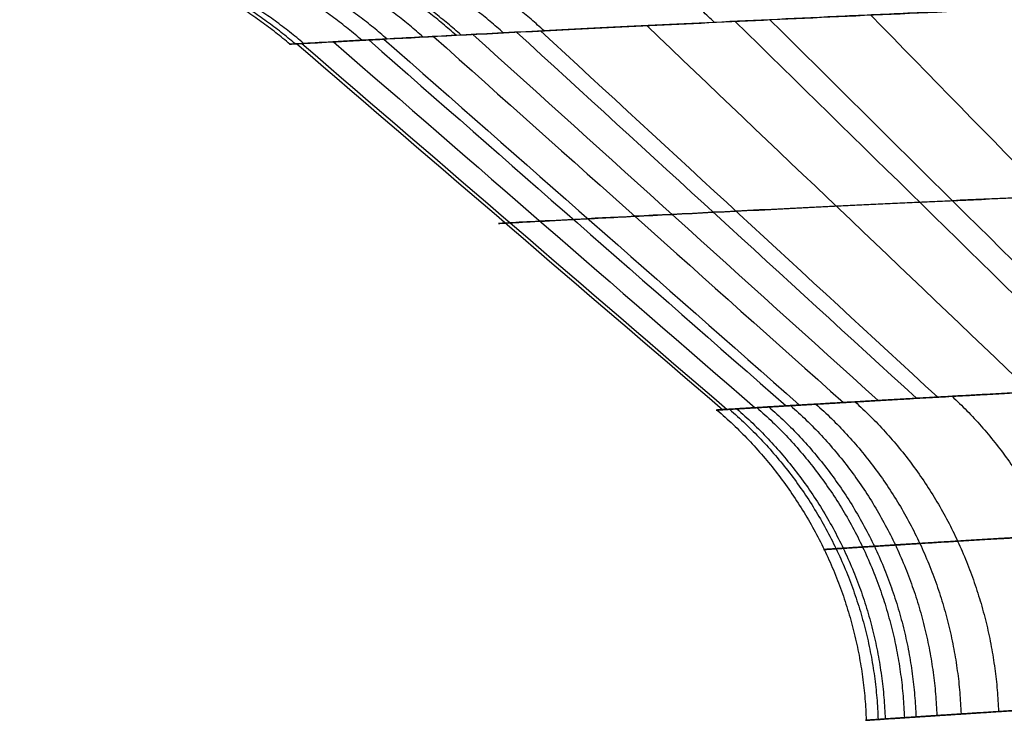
# Model space of a CAD drawing. Header units: millimetres. Extents: x -305 to 305, y -150 to 0.
# Tile 4 of 30: x -43.62 to -32.12, y -113.67 to -105.49. Entities that reach past the tile are written whole.
import ezdxf

# ---------------------------------------------------------------- set-up
doc = ezdxf.new("R2010")
doc.units = ezdxf.units.MM
doc.header["$MEASUREMENT"] = 0
doc.layers.add('Default', color=7, linetype='Continuous', true_color=0x000000)

msp = doc.modelspace()

# ---------------------------------------------------------------- linework, layer by layer
at = {"layer": 'Default'}
for points, weights in [([(-37.4987035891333, -105.6173802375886, 15.15462134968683), (-38.75586303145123, -104.4548942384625, 15.64468607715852), (-40.40432092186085, -104.4069397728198, 16.31719923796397)], [0.9999999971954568, 0.9420224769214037, 1.000000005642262]), ([(-35.50953393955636, -105.5189437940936, -19.32610756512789), (-36.69697890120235, -104.3595822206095, -19.94951304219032), (-38.24996008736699, -104.3035985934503, -20.80268034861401)], [0.9999999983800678, 0.9425111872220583, 1.000000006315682]), ([(-39.33314065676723, -105.712607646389, 9.489964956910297), (-40.6549756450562, -104.5471241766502, 9.797618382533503), (-42.39263333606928, -104.5069909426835, 10.22092106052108)], [0.9999999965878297, 0.9415502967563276, 1.000000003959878]), ([(-38.90872289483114, -105.6901996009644, -11.08832090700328), (-40.21558093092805, -104.5254198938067, -11.44750154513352), (-41.93252629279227, -104.4834429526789, -11.94140131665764)], [0.999999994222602, 0.9416613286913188, 1.000000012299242]), ([(-38.52467741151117, -105.6701169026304, 12.34533545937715), (-39.81795003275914, -104.5059667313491, 12.74513551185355), (-41.51614042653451, -104.4623362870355, 13.29457663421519)], [1.000000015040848, 0.941760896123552, 1.000000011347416]), ([(-38.46722654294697, -105.6671329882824, -12.52135660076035), (-39.75846433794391, -104.503074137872, -12.926863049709), (-41.45384866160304, -104.4591990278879, -13.48409774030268)], [0.9999999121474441, 0.9417755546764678, 1.000000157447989]), ([(-37.97476348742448, -105.6416878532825, -13.93100722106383), (-39.24867124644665, -104.4784332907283, -14.38178599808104), (-40.92017014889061, -104.4324700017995, -15.00080332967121)], [0.9999999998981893, 0.9419018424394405, 1.000000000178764]), ([(-40.46700448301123, -105.7735870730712, 0.6531672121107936), (-41.82902642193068, -104.6061986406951, 0.6743580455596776), (-43.62242089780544, -104.571102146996, 0.7035651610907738)], [0.999999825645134, 0.9412482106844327, 0.9999999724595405]), ([(-40.40501315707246, -105.7702127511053, -2.322548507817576), (-41.76483327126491, -104.6029269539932, -2.397968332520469), (-43.55516874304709, -104.567551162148, -2.501903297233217)], [0.9999999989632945, 0.9412648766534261, 1.000000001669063]), ([(-40.30656918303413, -105.7648646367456, 3.641900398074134), (-41.66289542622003, -104.5977445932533, 3.7601423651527), (-43.44837690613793, -104.5619265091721, 3.92306623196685)], [0.9999999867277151, 0.9412913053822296, 1.000000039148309]), ([(-39.62636472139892, -105.728224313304, -8.19292334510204), (-40.95857402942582, -104.5622506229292, -8.458653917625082), (-42.71059775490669, -104.5234051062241, -8.82443105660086)], [0.9999999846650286, 0.941472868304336, 1.000000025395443]), ([(-32.73327928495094, -109.8845471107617, -13.69646998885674), (-31.19493220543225, -111.3117654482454, -13.08275787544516), (-31.1067608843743, -113.4962946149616, -13.09558815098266)], [1.000000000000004, 0.9162350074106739, 1.000000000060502]), ([(-35.33446003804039, -110.0358632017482, 3.297562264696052), (-33.67489770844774, -111.4641624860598, 3.149860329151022), (-33.59752947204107, -113.6573322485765, 3.154591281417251)], [1.000000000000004, 0.9156833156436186, 1.000000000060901]), ([(-35.24853769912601, -110.0306940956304, -4.114242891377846), (-33.59297717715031, -111.4589553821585, -3.929964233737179), (-33.51518819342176, -113.6518266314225, -3.935806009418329)], [1.000000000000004, 0.9157022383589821, 1.000000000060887]), ([(-35.0143095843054, -110.0166958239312, 5.775223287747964), (-33.36965735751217, -111.4448545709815, 5.51654062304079), (-33.29074530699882, -113.6369186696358, 5.524474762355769)], [1.000000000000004, 0.9157534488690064, 1.00000000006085]), ([(-34.87279829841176, -110.0082214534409, -6.574501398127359), (-33.23475380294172, -111.4363194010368, -6.279942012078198), (-33.15520140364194, -113.6278973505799, -6.288674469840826)], [1.000000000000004, 0.9157844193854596, 1.000000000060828]), ([(-34.61895298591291, -109.9931798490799, -7.799395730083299), (-32.99270635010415, -111.4211667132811, -7.450092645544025), (-32.91194796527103, -113.6118768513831, -7.460311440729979)], [1.000000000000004, 0.9158394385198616, 1.000000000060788]), ([(-34.32317289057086, -109.9757393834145, -9.01018301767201), (-32.71074180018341, -111.4036027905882, -8.606488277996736), (-32.62873726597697, -113.5933175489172, -8.617529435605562)], [1.000000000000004, 0.9159030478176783, 1.000000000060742]), ([(-33.86644329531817, -109.9491777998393, 10.59567916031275), (-32.27527888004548, -111.3768502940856, 10.12097804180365), (-32.1913412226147, -113.5650460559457, 10.13313849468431)], [1.000000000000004, 0.9159999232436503, 1.000000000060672]), ([(-35.47876393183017, -110.044568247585, 0.821466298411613), (-33.81248025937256, -111.4729316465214, 0.7846568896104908), (-33.73582733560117, -113.6666046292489, 0.7858329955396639)], [1.000000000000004, 0.9156514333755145, 1.000000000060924])]:
    msp.add_rational_spline(points, weights, degree=2, dxfattribs=at)
for points, knots in [([(-28.30278148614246, -105.2051989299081, -28.79019840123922), (-29.72315616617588, -105.2603210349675, -27.40775129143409), (-31.04157496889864, -105.3154782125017, -25.92187153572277), (-32.55709535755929, -105.382153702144, -23.93252058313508), (-32.85411258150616, -105.3954050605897, -23.52713611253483), (-33.43073169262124, -105.4214486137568, -22.70846108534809), (-33.71057410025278, -105.434247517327, -22.29496656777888), (-34.52491372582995, -105.4719086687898, -21.04231537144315), (-35.03435064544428, -105.4960329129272, -20.19094577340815), (-36.46397594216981, -105.5649683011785, -17.58902554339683), (-37.28634211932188, -105.6063258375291, -15.79054345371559), (-38.32118656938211, -105.6594854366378, -12.99527081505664), (-38.63396325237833, -105.6757532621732, -12.04407479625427), (-39.18623783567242, -105.7047945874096, -10.12299546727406), (-39.42540687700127, -105.7174783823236, -9.15643306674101), (-40.0317383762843, -105.7499065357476, -6.24934980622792), (-40.29115019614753, -105.7640196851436, -4.290558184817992), (-40.46255724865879, -105.7733450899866, -1.327999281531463), (-40.48329956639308, -105.774479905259, -0.3358313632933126), (-40.45045563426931, -105.7726834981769, 1.657776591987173), (-40.3963545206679, -105.769733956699, 2.660008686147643), (-40.12468282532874, -105.7550048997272, 5.631064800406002), (-39.79871104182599, -105.7373151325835, 7.580496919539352), (-38.86291044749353, -105.6876554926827, 11.41855964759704), (-38.25156677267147, -105.6555938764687, 13.31080416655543), (-36.73780122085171, -105.5787608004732, 17.01813753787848), (-35.85185619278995, -105.5348974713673, 18.79375686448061), (-33.83085858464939, -105.439206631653, 22.19631488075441), (-32.69623738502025, -105.3874125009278, 23.82203980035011), (-30.80383590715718, -105.3061077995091, 26.14394188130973), (-30.1386975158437, -105.2783341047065, 26.90060858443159), (-28.76423853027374, -105.2229162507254, 28.35132215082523), (-28.05331615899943, -105.1951889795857, 29.04782440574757), (-25.85046288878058, -105.1126090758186, 31.05270497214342), (-24.28913604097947, -105.0583127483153, 32.27684889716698), (-21.80593467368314, -104.9807920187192, 33.94307744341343), (-20.95476909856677, -104.9555968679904, 34.4699754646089), (-19.20408374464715, -104.9069969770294, 35.46494704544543), (-18.3128606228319, -104.8838208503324, 35.92826110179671), (-15.60570211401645, -104.8185642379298, 37.21129422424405), (-13.74913530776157, -104.780449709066, 37.92876484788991), (-10.89068163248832, -104.7333972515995, 38.79875432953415), (-9.92530639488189, -104.7193964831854, 39.05422484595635), (-8.457443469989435, -104.7011308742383, 39.38508465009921), (-7.96474283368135, -104.6955682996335, 39.48663961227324), (-6.974393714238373, -104.6852719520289, 39.67162356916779), (-6.476109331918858, -104.6805227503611, 39.75513614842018), (-3.987090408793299, -104.6597695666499, 40.12486545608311), (-1.995524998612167, -104.6514750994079, 40.27058392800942), (-4.350745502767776e-06, -104.6514754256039, 40.27058587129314)], [-0.1960705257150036, -0.1960705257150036, -0.1960705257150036, -0.1960705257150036, -0.190045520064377, -0.190045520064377, -0.188539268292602, -0.188539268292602, -0.1870330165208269, -0.1870330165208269, -0.1840205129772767, -0.1840205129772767, -0.1779955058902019, -0.1779955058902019, -0.1749830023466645, -0.1749830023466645, -0.1719704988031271, -0.1719704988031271, -0.1659454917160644, -0.1659454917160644, -0.162932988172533, -0.162932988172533, -0.1599204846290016, -0.1599204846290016, -0.1538954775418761, -0.1538954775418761, -0.1478704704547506, -0.1478704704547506, -0.1418500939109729, -0.1418500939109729, -0.1358297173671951, -0.1358297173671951, -0.1328172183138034, -0.1328172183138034, -0.1298047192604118, -0.1298047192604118, -0.1237797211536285, -0.1237797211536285, -0.1207672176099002, -0.1207672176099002, -0.1177547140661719, -0.1177547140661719, -0.1117297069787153, -0.1117297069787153, -0.1087172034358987, -0.1087172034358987, -0.1072109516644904, -0.1072109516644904, -0.1057046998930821, -0.1057046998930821, -0.09967969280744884, -0.09967969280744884, -0.09967969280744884, -0.09967969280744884]), ([(-4.354139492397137e-06, -106.8266013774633, 37.83121142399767), (-0.9296176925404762, -106.8266013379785, 37.83121086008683), (-1.861577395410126, -106.8285069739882, 37.79734143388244), (-2.794568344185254, -106.8323291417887, 37.72898539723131), (-3.261063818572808, -106.834240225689, 37.69480737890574), (-3.728156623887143, -106.8366341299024, 37.65201485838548), (-4.195905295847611, -106.8395115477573, 37.60038630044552), (-4.663653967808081, -106.8423889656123, 37.54875774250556), (-5.13193666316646, -106.8457546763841, 37.48828315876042), (-5.59575601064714, -106.8495579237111, 37.41968240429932), (-6.059575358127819, -106.853361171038, 37.35108164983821), (-6.521896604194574, -106.8576282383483, 37.27404878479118), (-6.982481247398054, -106.8623393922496, 37.18850009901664), (-7.443065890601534, -106.8670505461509, 37.1029514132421), (-7.899274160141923, -106.8721761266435, 37.00942338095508), (-8.353682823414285, -106.8777366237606, 36.90769928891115), (-9.262500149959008, -106.8888576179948, 36.70425110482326), (-10.16297664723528, -106.9016924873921, 36.46789135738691), (-11.05388245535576, -106.9160890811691, 36.19880542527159), (-12.83569407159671, -106.944882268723, 35.66063356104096), (-14.57678216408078, -106.9798997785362, 34.99381416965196), (-16.28266932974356, -107.0203508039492, 34.19019044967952), (-17.13561291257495, -107.0405763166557, 33.78837858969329), (-17.97490642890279, -107.0620502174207, 33.35406605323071), (-18.79135280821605, -107.0843382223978, 32.89266320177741), (-19.60779918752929, -107.106626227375, 32.4312603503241), (-20.40443946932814, -107.1297947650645, 31.94125415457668), (-21.18093010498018, -107.1536230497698, 31.4234573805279), (-22.73391137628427, -107.2012796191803, 30.38786383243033), (-24.20929410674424, -107.2516552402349, 29.2396031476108), (-25.60359092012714, -107.3030776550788, 27.97700992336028), (-26.30073932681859, -107.3287888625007, 27.34571331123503), (-26.97993039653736, -107.3548547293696, 26.68314196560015), (-27.63222947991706, -107.3807397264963, 25.9970658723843), (-28.28452856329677, -107.4066247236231, 25.31098977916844), (-28.90779719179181, -107.4322327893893, 24.60397617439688), (-29.50217908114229, -107.4573382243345, 23.87717171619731), (-30.69094285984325, -107.5075490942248, 22.42356279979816), (-31.76790990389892, -107.5559016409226, 20.88682625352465), (-32.72973987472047, -107.600715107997, 19.26978493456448), (-33.21065486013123, -107.6231218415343, 18.4612642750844), (-33.66273005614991, -107.6446553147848, 17.63278167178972), (-34.08556873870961, -107.6651181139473, 16.78265777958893), (-34.50840742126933, -107.6855809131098, 15.93253388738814), (-34.90122768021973, -107.7049532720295, 15.06153948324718), (-35.25728124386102, -107.7227334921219, 14.18545409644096), (-35.96938837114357, -107.7582939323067, 12.43328332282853), (-36.54559945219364, -107.788047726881, 10.63957523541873), (-36.98607648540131, -107.8110434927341, 8.80841283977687), (-37.20631500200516, -107.8225413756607, 7.892831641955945), (-37.39245520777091, -107.832351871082, 6.968480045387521), (-37.54418618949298, -107.8403847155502, 6.033839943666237), (-37.69591717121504, -107.8484175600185, 5.099199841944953), (-37.81325093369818, -107.8546674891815, 4.151971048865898), (-37.89431999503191, -107.8589959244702, 3.202292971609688), (-38.05645811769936, -107.8676527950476, 1.302936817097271), (-38.07328495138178, -107.8685635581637, -0.5877924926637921), (-37.94980845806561, -107.8619611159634, -2.467577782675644), (-37.82633196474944, -107.8553586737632, -4.347363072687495), (-37.56327724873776, -107.8413009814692, -6.214193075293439), (-37.15507999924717, -107.8198829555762, -8.073510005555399), (-36.95098137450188, -107.8091739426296, -9.00316847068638), (-36.71155479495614, -107.7967144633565, -9.925692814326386), (-36.43825759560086, -107.7826378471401, -10.83553344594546), (-36.30160899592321, -107.7755995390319, -11.290453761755), (-36.15745013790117, -107.7682066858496, -11.73917063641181), (-36.00486305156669, -107.7604356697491, -12.18549932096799), (-35.8522759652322, -107.7526646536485, -12.63182800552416), (-35.69149419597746, -107.7445238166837, -13.07480815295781), (-35.5226304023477, -107.7360323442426, -13.51423898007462), (-34.84717522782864, -107.7020664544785, -15.27196228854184), (-34.04398600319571, -107.6625287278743, -16.97102395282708), (-33.11214878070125, -107.6186334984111, -18.61193944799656), (-32.64623016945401, -107.5966858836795, -19.43239719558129), (-32.14768181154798, -107.5736359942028, -20.23869351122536), (-31.61729368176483, -107.5497133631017, -21.02799884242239), (-31.08690555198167, -107.5257907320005, -21.81730417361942), (-30.53074847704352, -107.5012789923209, -22.58083485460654), (-29.94935176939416, -107.4763646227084, -23.31976062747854), (-29.32453361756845, -107.4495895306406, -24.11387285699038), (-28.67060522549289, -107.4223587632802, -24.87993926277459), (-27.98772649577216, -107.394928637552, -25.6181879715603)], [-6.422559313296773e-14, -6.422559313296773e-14, -6.422559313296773e-14, -6.422559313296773e-14, 3.011844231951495, 3.011844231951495, 3.011844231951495, 4.517766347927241, 4.517766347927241, 4.517766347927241, 6.023688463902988, 6.023688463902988, 6.023688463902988, 7.529610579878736, 7.529610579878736, 7.529610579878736, 9.035532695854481, 9.035532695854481, 9.035532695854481, 12.04737692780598, 12.04737692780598, 12.04737692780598, 18.07106539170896, 18.07106539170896, 18.07106539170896, 21.08290962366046, 21.08290962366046, 21.08290962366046, 24.09475385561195, 24.09475385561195, 24.09475385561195, 30.11844231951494, 30.11844231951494, 30.11844231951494, 33.13028655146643, 33.13028655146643, 33.13028655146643, 36.14213078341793, 36.14213078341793, 36.14213078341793, 42.16581924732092, 42.16581924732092, 42.16581924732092, 45.17766347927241, 45.17766347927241, 45.17766347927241, 48.1895077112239, 48.1895077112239, 48.1895077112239, 54.2131961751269, 54.2131961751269, 54.2131961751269, 57.2250404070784, 57.2250404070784, 57.2250404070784, 60.2368846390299, 60.2368846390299, 60.2368846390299, 66.26057310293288, 66.26057310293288, 66.26057310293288, 72.28426156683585, 72.28426156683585, 72.28426156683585, 75.29610579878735, 75.29610579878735, 75.29610579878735, 76.8020279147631, 76.8020279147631, 76.8020279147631, 78.30795003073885, 78.30795003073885, 78.30795003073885, 84.33163849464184, 84.33163849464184, 84.33163849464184, 87.34348272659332, 87.34348272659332, 87.34348272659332, 90.35532695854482, 90.35532695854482, 90.35532695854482, 93.59210990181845, 93.59210990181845, 93.59210990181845, 93.59210990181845])]:
    msp.add_open_spline(points, degree=3, knots=knots, dxfattribs=at)
for points in [[(-33.68349998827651, -105.4330519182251, -22.32990797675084), (-32.29155634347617, -106.8592375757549, -21.45235620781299), (-30.8991843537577, -108.2853998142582, -20.57544101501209), (-29.50612332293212, -109.7115216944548, -19.69954548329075)], [(-36.29874207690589, -105.5573179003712, 17.81512192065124), (-34.80231154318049, -106.9826616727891, 17.11663121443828), (-33.3055875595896, -108.407988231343, 16.41872962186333), (-31.80839242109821, -109.8332851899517, 15.72176991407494)], [(-35.26767548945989, -105.507317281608, -19.75985051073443), (-33.81234998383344, -106.9329913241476, -18.98439065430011), (-32.35667354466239, -108.3586453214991, -18.20954790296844), (-30.9004332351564, -109.7842648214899, -17.43569251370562)], [(-34.8625074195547, -105.488019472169, 20.45945766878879), (-33.42336417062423, -106.913830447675, 19.65624178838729), (-31.98384895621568, -108.3396204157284, 18.85365037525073), (-30.54373590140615, -109.7653742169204, 18.05205839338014)], [(-38.33011056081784, -105.6600107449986, -12.9311565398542), (-36.75316777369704, -107.0845678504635, -12.42517934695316), (-35.17606184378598, -108.509114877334, -11.91967863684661), (-33.59869437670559, -109.9336446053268, -11.4149385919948)], [(-37.81986629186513, -105.6337482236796, -14.3423392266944), (-36.2630972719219, -107.0585087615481, -13.78084370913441), (-34.70613024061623, -108.4832572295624, -13.21986267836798), (-33.14884565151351, -109.9079849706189, -12.65970329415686)], [(-37.53905802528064, -105.6194336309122, 15.05532123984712), (-35.99342411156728, -107.0442857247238, 14.46575697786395), (-34.44757360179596, -108.4691247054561, 13.87672485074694), (-32.90137565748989, -109.893941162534, 13.2885427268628)], [(-40.38679128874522, -105.769220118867, -2.617722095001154), (-38.72881314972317, -107.1930000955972, -2.51551509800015), (-37.07082797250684, -108.6167796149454, -2.413415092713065), (-35.41283152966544, -110.0405583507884, -2.311485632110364)], [(-40.32813370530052, -105.7660390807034, 3.3971765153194), (-38.67244939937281, -107.1898498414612, 3.264525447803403), (-37.01675325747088, -108.6136598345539, 3.132012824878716), (-35.36103816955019, -110.0374685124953, 2.999720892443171)], [(-39.95810025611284, -105.7459571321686, 6.401437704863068), (-38.31692501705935, -107.1699403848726, 6.15137360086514), (-36.6757081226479, -108.5939209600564, 5.901565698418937), (-35.03442453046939, -110.0178969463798, 5.652166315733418)], [(-39.54665858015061, -105.7239620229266, -8.565888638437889), (-37.92169651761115, -107.1480764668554, -8.231152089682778), (-36.29666058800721, -108.5721861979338, -7.896751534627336), (-34.67150634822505, -109.9962878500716, -7.562886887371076)], [(-39.36794571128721, -105.7144529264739, 9.345918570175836), (-37.7500390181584, -107.1386260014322, 8.980606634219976), (-36.13204483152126, -108.5627935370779, 8.615657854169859), (-34.51391049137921, -109.9869515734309, 8.251288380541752)], [(-38.7885818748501, -105.6838939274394, -11.4977677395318), (-37.19351537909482, -107.1082907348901, -11.04808344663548), (-35.59831839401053, -108.5326793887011, -10.59883290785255), (-34.00291229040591, -109.9570540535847, -10.15027459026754)]]:
    msp.add_open_spline(points, degree=3, dxfattribs=at)
for points, weights, knots in [([(-4.358021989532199e-06, -108.9454494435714, 35.45495186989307), (-1.660369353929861, -108.94544815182, 35.45495312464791), (-3.314613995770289, -108.9528561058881, 35.33907898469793), (-5.787090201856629, -108.9748059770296, 34.99025285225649), (-6.610208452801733, -108.9839135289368, 34.84458519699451), (-8.254673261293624, -109.0056854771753, 34.49268218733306), (-9.074095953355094, -109.0184748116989, 34.28659614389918), (-11.4947348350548, -109.061176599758, 33.58551126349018), (-13.06990120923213, -109.0958828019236, 33.00575895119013), (-16.14068743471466, -109.1753612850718, 31.62035069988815), (-17.60729089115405, -109.2196261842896, 30.82788711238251), (-20.40938468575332, -109.3136160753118, 29.05221020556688), (-21.74492471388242, -109.363472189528, 28.06889905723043), (-23.33099064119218, -109.4274732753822, 26.71897847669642), (-23.64404149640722, -109.4403574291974, 26.44290645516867), (-24.26164685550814, -109.466251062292, 25.87848556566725), (-24.56674794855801, -109.4792781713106, 25.58958063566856), (-25.46318417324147, -109.5182285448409, 24.71006755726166), (-26.03639374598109, -109.5440093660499, 24.10622995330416), (-27.68582076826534, -109.6203614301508, 22.24251069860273), (-28.69135871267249, -109.6698570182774, 20.93154407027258), (-30.06024382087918, -109.7399176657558, 18.86286209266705), (-30.4932077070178, -109.7625538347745, 18.15621528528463), (-31.31184886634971, -109.8061765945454, 16.70771877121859), (-31.69857471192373, -109.8271852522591, 15.9633284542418), (-32.77124057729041, -109.8862848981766, 13.70708932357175), (-33.37350041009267, -109.9206303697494, 12.16825116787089), (-34.35938792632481, -109.9777278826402, 9.023105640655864), (-34.74307168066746, -110.0004827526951, 7.416560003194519), (-35.14993001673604, -110.0248046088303, 4.954553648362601), (-35.25718800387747, -110.0312099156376, 4.123986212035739), (-35.41173415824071, -110.0405196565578, 2.471136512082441), (-35.45964049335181, -110.0434235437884, 1.645885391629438), (-35.51701410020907, -110.0468626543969, -0.8273747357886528), (-35.44051891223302, -110.0422420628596, -2.472608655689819), (-35.1525488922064, -110.0249228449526, -4.935061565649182), (-35.02758175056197, -110.0173957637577, -5.755056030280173), (-34.79540844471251, -110.0036371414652, -6.984225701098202), (-34.71061954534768, -109.9986264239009, -7.393304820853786), (-34.52728896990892, -109.9877371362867, -8.20548883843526), (-34.42863847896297, -109.9819073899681, -8.60919280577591), (-33.90131700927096, -109.9510771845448, -10.61414946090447), (-33.37109012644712, -109.9203614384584, -12.17506135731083), (-32.09547119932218, -109.8487369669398, -15.21788100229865), (-31.35045976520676, -109.8078108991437, -16.69858371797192), (-29.63644947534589, -109.7176489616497, -19.57490757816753), (-28.68797727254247, -109.6695355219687, -20.93611164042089), (-27.65121165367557, -109.6196964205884, -22.22364615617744)], [0.9999999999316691, 0.9999999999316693, 0.9999999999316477, 0.9999999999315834, 0.9999999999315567, 0.9999999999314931, 0.9999999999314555, 0.9999999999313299, 0.9999999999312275, 0.9999999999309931, 0.9999999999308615, 0.9999999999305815, 0.9999999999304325, 0.9999999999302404, 0.9999999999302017, 0.9999999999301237, 0.9999999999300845, 0.9999999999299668, 0.9999999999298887, 0.9999999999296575, 0.9999999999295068, 0.9999999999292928, 0.9999999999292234, 0.9999999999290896, 0.999999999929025, 0.9999999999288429, 0.999999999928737, 0.9999999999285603, 0.9999999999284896, 0.9999999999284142, 0.9999999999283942, 0.9999999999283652, 0.9999999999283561, 0.9999999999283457, 0.9999999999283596, 0.9999999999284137, 0.9999999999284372, 0.9999999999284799, 0.9999999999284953, 0.9999999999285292, 0.9999999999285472, 0.9999999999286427, 0.9999999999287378, 0.9999999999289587, 0.9999999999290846, 0.999999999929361, 0.9999999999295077, 0.9999999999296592], [-0.08322908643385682, -0.08322908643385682, -0.08322908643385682, -0.08322908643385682, -0.07824058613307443, -0.07824058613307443, -0.0757427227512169, -0.0757427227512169, -0.0732448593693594, -0.0732448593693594, -0.06824913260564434, -0.06824913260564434, -0.0632534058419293, -0.0632534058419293, -0.05825767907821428, -0.05825767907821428, -0.05700874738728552, -0.05700874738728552, -0.05575981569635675, -0.05575981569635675, -0.05326195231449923, -0.05326195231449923, -0.04826622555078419, -0.04826622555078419, -0.04576836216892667, -0.04576836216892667, -0.04327049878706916, -0.04327049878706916, -0.03827477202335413, -0.03827477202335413, -0.03327904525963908, -0.03327904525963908, -0.03078118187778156, -0.03078118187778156, -0.02828331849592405, -0.02828331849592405, -0.02328759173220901, -0.02328759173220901, -0.02078972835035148, -0.02078972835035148, -0.01954079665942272, -0.01954079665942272, -0.01829186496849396, -0.01829186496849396, -0.01329613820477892, -0.01329613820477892, -0.00830041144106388, -0.00830041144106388, -0.00330468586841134, -0.00330468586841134, -0.00330468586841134, -0.00330468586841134]), ([(-26.66359382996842, -111.2393103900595, -21.48745694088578), (-27.66492832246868, -111.2901058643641, -20.2435016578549), (-28.58110364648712, -111.3391543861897, -18.92819528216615), (-30.23699763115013, -111.431088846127, -16.14843315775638), (-30.95696963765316, -111.4728371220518, -14.71699270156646), (-32.18976226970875, -111.5459064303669, -11.77528883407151), (-32.70240092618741, -111.5772586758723, -10.26557146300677), (-33.21208404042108, -111.6087179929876, -8.326988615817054), (-33.30743060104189, -111.6146664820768, -7.936668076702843), (-33.48467380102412, -111.6257814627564, -7.151166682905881), (-33.56669090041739, -111.6308991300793, -6.755315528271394), (-33.79113468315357, -111.6449414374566, -5.566642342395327), (-33.91196386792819, -111.6526256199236, -4.77352574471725), (-34.19040929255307, -111.6703069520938, -2.391653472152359), (-34.26437087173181, -111.6750240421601, -0.8003282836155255), (-34.20889415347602, -111.6715131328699, 1.59201601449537), (-34.16256968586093, -111.6685482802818, 2.390301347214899), (-34.01314336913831, -111.6590444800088, 3.988976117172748), (-33.90943622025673, -111.652505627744, 4.792334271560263), (-33.51605780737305, -111.6276771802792, 7.173635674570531), (-33.14514092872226, -111.6044526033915, 8.727256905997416), (-32.19212139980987, -111.5461839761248, 11.76863718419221), (-31.61003089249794, -111.5111411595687, 13.25646694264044), (-30.57338380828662, -111.4508521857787, 15.43771394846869), (-30.19966984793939, -111.4294228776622, 16.15730566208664), (-29.40876307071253, -111.3849402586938, 17.55721658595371), (-28.99046999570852, -111.361858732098, 18.24015713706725), (-27.66817415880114, -111.2904340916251, 20.23912265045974), (-26.69701832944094, -111.2399878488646, 21.50567779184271), (-25.10439248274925, -111.1621973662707, 23.3058205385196), (-24.55094448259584, -111.1359328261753, 23.88903317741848), (-23.68562795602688, -111.0962642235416, 24.73829477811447), (-23.39111613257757, -111.0829969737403, 25.01726485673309), (-22.79500419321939, -111.0566293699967, 25.56222240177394), (-22.49287289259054, -111.0435108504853, 25.82875171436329), (-20.96229842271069, -110.9783540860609, 27.13186807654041), (-19.67374653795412, -110.9276138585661, 28.08087997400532), (-16.97080530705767, -110.8319849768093, 29.79426625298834), (-15.55638990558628, -110.7869622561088, 30.55875723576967), (-12.59580595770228, -110.7061552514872, 31.89485414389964), (-11.07727083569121, -110.6708722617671, 32.45394743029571), (-8.743941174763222, -110.6274695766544, 33.12994886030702), (-7.954172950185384, -110.6144726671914, 33.32863183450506), (-6.369731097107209, -110.5923557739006, 33.6677886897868), (-5.576359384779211, -110.583099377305, 33.80824220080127), (-3.191373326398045, -110.5607753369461, 34.14482466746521), (-1.595099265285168, -110.5532510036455, 34.2564876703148), (0.8079688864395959, -110.5532857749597, 34.25599978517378), (1.610254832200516, -110.5552065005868, 34.22774768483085), (2.815908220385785, -110.5608871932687, 34.14247235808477), (3.218194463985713, -110.5632575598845, 34.10688634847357), (4.023403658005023, -110.5689674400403, 34.02119549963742), (4.427188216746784, -110.5723078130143, 33.97096117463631), (6.435938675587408, -110.5912896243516, 33.68459693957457), (8.008453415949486, -110.6137156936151, 33.34431439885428), (11.08603590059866, -110.6710619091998, 32.45010463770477), (12.5915349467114, -110.7060011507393, 31.89600810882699), (14.79791455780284, -110.7662520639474, 30.90143518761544), (15.52777497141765, -110.787768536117, 30.54081432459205), (16.95055160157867, -110.8325700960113, 29.7737792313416), (17.64487821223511, -110.8558208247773, 29.3669718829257), (19.67673639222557, -110.9277527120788, 28.07898765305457), (20.96390884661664, -110.9784124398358, 27.13025049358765), (22.7936425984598, -111.0563326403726, 25.57280175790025), (23.38665401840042, -111.0825821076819, 25.03118369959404), (24.53847290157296, -111.1353414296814, 23.90180065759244), (25.09782149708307, -111.1619214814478, 23.31302824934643), (26.69795853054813, -111.240013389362, 21.5050501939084), (27.67018218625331, -111.2905196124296, 20.23619237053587), (29.43067126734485, -111.3856647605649, 17.57458223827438), (30.21877674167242, -111.430249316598, 16.18207205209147), (31.08527154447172, -111.4805844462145, 14.3610684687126), (31.25273995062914, -111.4903926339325, 13.99245325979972), (31.57311727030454, -111.5093261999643, 13.25286405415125), (31.72622708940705, -111.5184468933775, 12.88154831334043), (32.16529844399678, -111.5446092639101, 11.76150177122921), (32.43080596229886, -111.5607980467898, 11.00704637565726), (33.14571493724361, -111.6044776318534, 8.725172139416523), (33.51558260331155, -111.627651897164, 7.173963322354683), (33.90750366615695, -111.6523677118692, 4.805298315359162), (34.01097676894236, -111.6589112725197, 4.008429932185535), (34.16201684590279, -111.6685088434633, 2.399875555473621), (34.20870898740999, -111.6714827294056, 1.597370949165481), (34.26455920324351, -111.6750468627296, -0.8031859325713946), (34.18998462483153, -111.6702451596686, -2.394839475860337), (33.91237209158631, -111.652683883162, -4.77025494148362), (33.79212740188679, -111.6450748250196, -5.559895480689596), (33.56944197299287, -111.6310762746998, -6.7414702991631), (33.48815775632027, -111.6259903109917, -7.134817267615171), (33.31129409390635, -111.6149583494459, -7.920415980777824), (33.21549650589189, -111.6089978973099, -8.313457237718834), (32.70357207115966, -111.5772831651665, -10.26327032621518), (32.18905453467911, -111.5459400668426, -11.77717767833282), (30.95636908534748, -111.4727227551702, -14.71822525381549), (30.23856474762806, -111.4312052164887, -16.14447909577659), (29.00526259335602, -111.3626917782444, -18.21680900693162), (28.56607920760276, -111.3387601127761, -18.89889001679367), (27.64631445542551, -111.289776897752, -20.22197606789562), (27.16524177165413, -111.2647167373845, -20.86426502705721), (26.6635463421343, -111.2393004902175, -21.48751625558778)], [0.9585948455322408, 0.9585056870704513, 0.9584191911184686, 0.9582566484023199, 0.9581824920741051, 0.9580525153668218, 0.9579964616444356, 0.9579402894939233, 0.9579296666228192, 0.9579097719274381, 0.9579005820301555, 0.9578754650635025, 0.9578616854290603, 0.9578299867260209, 0.9578215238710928, 0.9578278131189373, 0.9578331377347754, 0.9578501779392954, 0.9578618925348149, 0.9579063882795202, 0.9579479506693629, 0.9580519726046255, 0.9581144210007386, 0.958221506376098, 0.9582595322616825, 0.9583382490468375, 0.9583790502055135, 0.9585050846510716, 0.9585937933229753, 0.958729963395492, 0.9587758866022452, 0.9588450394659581, 0.9588681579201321, 0.9589140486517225, 0.9589368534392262, 0.9590500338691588, 0.9591377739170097, 0.9593025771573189, 0.9593798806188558, 0.9595180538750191, 0.9595782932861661, 0.9596521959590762, 0.9596742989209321, 0.9597117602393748, 0.9597274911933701, 0.9597653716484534, 0.9597780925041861, 0.9597780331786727, 0.959774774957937, 0.9597651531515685, 0.959761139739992, 0.9597514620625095, 0.9597457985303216, 0.959713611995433, 0.9596755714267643, 0.9595779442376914, 0.9595183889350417, 0.9594152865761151, 0.9593784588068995, 0.9593014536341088, 0.9592615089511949, 0.9591375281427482, 0.9590499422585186, 0.9589145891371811, 0.958868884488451, 0.9587769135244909, 0.9587304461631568, 0.9585936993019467, 0.9585049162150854, 0.9583370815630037, 0.9582580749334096, 0.9581686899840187, 0.9581512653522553, 0.9581176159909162, 0.9581013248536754, 0.9580547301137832, 0.9580259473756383, 0.957947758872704, 0.9579064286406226, 0.9578621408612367, 0.9578504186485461, 0.9578332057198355, 0.9578278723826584, 0.9578214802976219, 0.9578301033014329, 0.9578615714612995, 0.9578752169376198, 0.9579002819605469, 0.9579093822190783, 0.9579291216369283, 0.9579397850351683, 0.9579964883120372, 0.9580524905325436, 0.9581826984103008, 0.9582564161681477, 0.9583775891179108, 0.9584198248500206, 0.9585061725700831, 0.9585502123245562, 0.9585948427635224], [-5.916822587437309e-12, -5.916822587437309e-12, -5.916822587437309e-12, -5.916822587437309e-12, 4.987839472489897, 4.987839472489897, 9.975678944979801, 9.975678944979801, 14.96351841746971, 14.96351841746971, 16.21047828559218, 16.21047828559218, 17.45743815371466, 17.45743815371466, 19.95135788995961, 19.95135788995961, 24.93919736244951, 24.93919736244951, 27.43311709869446, 27.43311709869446, 29.92703683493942, 29.92703683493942, 34.91487630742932, 34.91487630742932, 39.90271577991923, 39.90271577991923, 42.39663551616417, 42.39663551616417, 44.89055525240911, 44.89055525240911, 49.87839472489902, 49.87839472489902, 52.37231446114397, 52.37231446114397, 53.61927432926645, 53.61927432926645, 54.86623419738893, 54.86623419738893, 59.85407366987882, 59.85407366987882, 64.84191314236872, 64.84191314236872, 69.82975261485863, 69.82975261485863, 72.32367235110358, 72.32367235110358, 74.81759208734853, 74.81759208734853, 79.80543155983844, 79.80543155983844, 82.29935129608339, 82.29935129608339, 83.54631116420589, 83.54631116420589, 84.79327103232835, 84.79327103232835, 89.78111050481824, 89.78111050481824, 94.76894997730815, 94.76894997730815, 97.2628697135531, 97.2628697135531, 99.75678944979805, 99.75678944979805, 104.744628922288, 104.744628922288, 107.2385486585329, 107.2385486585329, 109.7324683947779, 109.7324683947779, 114.7203078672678, 114.7203078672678, 119.7081473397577, 119.7081473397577, 120.9551072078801, 120.9551072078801, 122.2020670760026, 122.2020670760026, 124.6959868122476, 124.6959868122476, 129.6838262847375, 129.6838262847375, 132.1777460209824, 132.1777460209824, 134.6716657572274, 134.6716657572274, 139.6595052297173, 139.6595052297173, 142.1534249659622, 142.1534249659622, 143.4003848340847, 143.4003848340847, 144.6473447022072, 144.6473447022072, 149.6351841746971, 149.6351841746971, 154.623023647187, 154.623023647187, 157.1169433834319, 157.1169433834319, 159.6108631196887, 159.6108631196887, 159.6108631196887, 159.6108631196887]), ([(7.007161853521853e-12, -112.5028336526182, 33.78561836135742), (-1.572011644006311, -112.5028322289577, 33.78561990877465), (-3.138451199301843, -112.5106226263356, 33.67616639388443), (-5.480796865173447, -112.5337295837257, 33.3463473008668), (-6.260915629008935, -112.5433225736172, 33.20854376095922), (-7.818242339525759, -112.5662305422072, 32.87594072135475), (-8.594854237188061, -112.5796987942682, 32.6810218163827), (-10.88974711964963, -112.6246849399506, 32.01765403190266), (-12.38375580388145, -112.6612647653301, 31.46886682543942), (-15.29748309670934, -112.7450635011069, 30.1568616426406), (-16.6903662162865, -112.7917762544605, 29.40578897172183), (-19.35354715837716, -112.891046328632, 27.72137807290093), (-20.62382450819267, -112.9437392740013, 26.78801506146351), (-22.13373189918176, -113.0114490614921, 25.50535410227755), (-22.43179838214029, -113.0250819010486, 25.24299709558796), (-23.01999380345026, -113.0524876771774, 24.70647150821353), (-23.31065211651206, -113.0662797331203, 24.4317642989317), (-24.16464873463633, -113.107516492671, 23.59547299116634), (-24.71114882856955, -113.1348326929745, 23.02087589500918), (-26.2838840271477, -113.2157400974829, 21.24715179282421), (-27.24367520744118, -113.2682428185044, 19.99833103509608), (-28.55114313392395, -113.3426132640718, 18.02613738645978), (-28.96484987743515, -113.3666516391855, 17.35218561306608), (-29.74717008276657, -113.4129815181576, 15.97052048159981), (-30.11699846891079, -113.4353104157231, 15.26000156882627), (-31.14295657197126, -113.498133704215, 13.10598582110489), (-31.71937023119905, -113.534666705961, 11.63604719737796), (-32.66331221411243, -113.5954254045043, 8.630229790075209), (-33.03084143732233, -113.6196503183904, 7.094351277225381), (-33.42069724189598, -113.6455528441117, 4.739536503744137), (-33.52348235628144, -113.652374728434, 3.945071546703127), (-33.67157658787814, -113.6622897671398, 2.364111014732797), (-33.71749826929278, -113.6653836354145, 1.574531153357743), (-33.77248546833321, -113.6690466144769, -0.7915633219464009), (-33.69916870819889, -113.6641246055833, -2.365445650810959), (-33.42319793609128, -113.6456776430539, -4.720986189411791), (-33.30344330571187, -113.6376606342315, -5.505282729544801), (-33.08108045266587, -113.6230157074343, -6.680370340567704), (-32.9997572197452, -113.6176736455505, -7.07201599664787), (-32.82413871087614, -113.6060800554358, -7.848606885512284), (-32.72970541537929, -113.5998781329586, -8.234334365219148), (-32.22486466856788, -113.5670752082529, -10.15030971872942), (-31.71694411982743, -113.5343719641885, -11.64275517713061), (-30.49657764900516, -113.4582172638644, -14.5484211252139), (-29.78395279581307, -113.414709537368, -15.96199552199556), (-28.14623197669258, -113.3189659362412, -18.70519952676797), (-27.2404419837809, -113.2679008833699, -20.0026004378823), (-26.2511863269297, -113.2150502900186, -21.22883106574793)], [1.000000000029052, 1.000000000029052, 1.000000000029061, 1.000000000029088, 1.0000000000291, 1.000000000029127, 1.000000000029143, 1.000000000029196, 1.000000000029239, 1.000000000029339, 1.000000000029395, 1.000000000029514, 1.000000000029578, 1.000000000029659, 1.000000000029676, 1.000000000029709, 1.000000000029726, 1.000000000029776, 1.000000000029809, 1.000000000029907, 1.000000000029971, 1.000000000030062, 1.000000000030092, 1.000000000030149, 1.000000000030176, 1.000000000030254, 1.000000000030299, 1.000000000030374, 1.000000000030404, 1.000000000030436, 1.000000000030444, 1.000000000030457, 1.000000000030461, 1.000000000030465, 1.000000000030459, 1.000000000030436, 1.000000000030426, 1.000000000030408, 1.000000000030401, 1.000000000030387, 1.000000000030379, 1.000000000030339, 1.000000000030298, 1.000000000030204, 1.000000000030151, 1.000000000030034, 1.000000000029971, 1.000000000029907], [0.07821592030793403, 0.07821592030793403, 0.07821592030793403, 0.07821592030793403, 0.0829890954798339, 0.0829890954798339, 0.08537913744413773, 0.08537913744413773, 0.08776917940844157, 0.08776917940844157, 0.09254926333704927, 0.09254926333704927, 0.09732934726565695, 0.09732934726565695, 0.1021094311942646, 0.1021094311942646, 0.1033044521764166, 0.1033044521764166, 0.1044994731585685, 0.1044994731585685, 0.1068895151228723, 0.1068895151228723, 0.11166959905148, 0.11166959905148, 0.1140596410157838, 0.1140596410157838, 0.1164496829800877, 0.1164496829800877, 0.1212297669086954, 0.1212297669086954, 0.126009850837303, 0.126009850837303, 0.1283998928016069, 0.1283998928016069, 0.1307899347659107, 0.1307899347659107, 0.1355700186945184, 0.1355700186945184, 0.1379600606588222, 0.1379600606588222, 0.1391550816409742, 0.1391550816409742, 0.1403501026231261, 0.1403501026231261, 0.1451301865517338, 0.1451301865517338, 0.1499102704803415, 0.1499102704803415, 0.1546903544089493, 0.1546903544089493, 0.1546903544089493, 0.1546903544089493])]:
    msp.add_rational_spline(points, weights, degree=3, knots=knots, dxfattribs=at)

doc.saveas('drawing.dxf')
